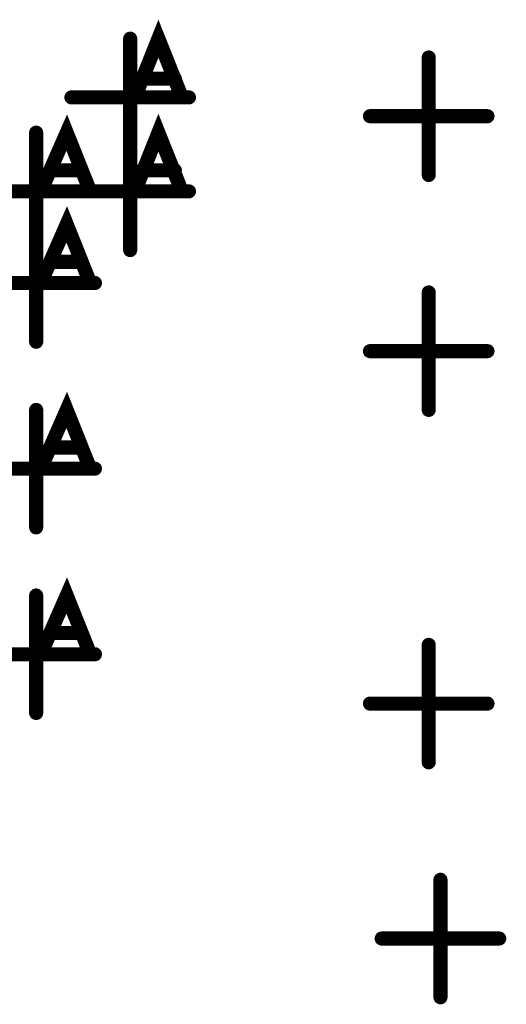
# Model space of a CAD drawing. Extents: x 28 to 61, y 24.9 to 46.
# Tile 30 of 86: x 38.741 to 38.948, y 31.407 to 31.826. Entities that reach past the tile are written whole.
import ezdxf

# ---------------------------------------------------------------- set-up
doc = ezdxf.new("R2010")
doc.units = 0
doc.layers.add('1', color=2, linetype='CONTINUOUS')

msp = doc.modelspace()

# ---------------------------------------------------------------- linework, layer by layer
at = {"layer": '1', "const_width": 0.006}
for points in [[(38.79, 31.793), (38.8, 31.818), (38.81, 31.793)], [(38.788, 31.768), (38.788, 31.818)], [(38.915, 31.76), (38.915, 31.81)], [(38.807, 31.801), (38.793, 31.801)], [(38.763, 31.793), (38.813, 31.793)], [(38.89, 31.785), (38.94, 31.785)], [(38.75, 31.753), (38.761, 31.778), (38.771, 31.753)], [(38.79, 31.753), (38.8, 31.778), (38.81, 31.753)], [(38.748, 31.728), (38.748, 31.778)], [(38.788, 31.728), (38.788, 31.778)], [(38.767, 31.762), (38.754, 31.762)], [(38.807, 31.762), (38.793, 31.762)], [(38.723, 31.753), (38.773, 31.753)], [(38.763, 31.753), (38.813, 31.753)], [(38.75, 31.714), (38.761, 31.739), (38.771, 31.714)], [(38.748, 31.689), (38.748, 31.739)], [(38.767, 31.723), (38.754, 31.723)], [(38.723, 31.714), (38.773, 31.714)], [(38.915, 31.66), (38.915, 31.71)], [(38.89, 31.685), (38.94, 31.685)], [(38.75, 31.635), (38.761, 31.66), (38.771, 31.635)], [(38.748, 31.61), (38.748, 31.66)], [(38.767, 31.644), (38.754, 31.644)], [(38.723, 31.635), (38.773, 31.635)], [(38.75, 31.556), (38.761, 31.581), (38.771, 31.556)], [(38.748, 31.531), (38.748, 31.581)], [(38.767, 31.565), (38.754, 31.565)], [(38.915, 31.51), (38.915, 31.56)], [(38.723, 31.556), (38.773, 31.556)], [(38.89, 31.535), (38.94, 31.535)], [(38.92, 31.41), (38.92, 31.46)], [(38.895, 31.435), (38.945, 31.435)]]:
    msp.add_lwpolyline(points, dxfattribs=at)
at = {"layer": '1', "const_width": 0.003}
for points in [[(38.7895, 31.818, 1), (38.7865, 31.818, 1)], [(38.9165, 31.81, 1), (38.9135, 31.81, 1)], [(38.7945, 31.801, 1), (38.7915, 31.801, 1)], [(38.8085, 31.801, 1), (38.8055, 31.801, 1)], [(38.7645, 31.793, 1), (38.7615, 31.793, 1)], [(38.7915, 31.793, 1), (38.7885, 31.793, 1)], [(38.8115, 31.793, 1), (38.8085, 31.793, 1)], [(38.8145, 31.793, 1), (38.8115, 31.793, 1)], [(38.8915, 31.785, 1), (38.8885, 31.785, 1)], [(38.9415, 31.785, 1), (38.9385, 31.785, 1)], [(38.7495, 31.778, 1), (38.7465, 31.778, 1)], [(38.7895, 31.778, 1), (38.7865, 31.778, 1)], [(38.7895, 31.768, 1), (38.7865, 31.768, 1)], [(38.7555, 31.762, 1), (38.7525, 31.762, 1)], [(38.7685, 31.762, 1), (38.7655, 31.762, 1)], [(38.7945, 31.762, 1), (38.7915, 31.762, 1)], [(38.8085, 31.762, 1), (38.8055, 31.762, 1)], [(38.9165, 31.76, 1), (38.9135, 31.76, 1)], [(38.7515, 31.753, 1), (38.7485, 31.753, 1)], [(38.7645, 31.753, 1), (38.7615, 31.753, 1)], [(38.7725, 31.753, 1), (38.7695, 31.753, 1)], [(38.7745, 31.753, 1), (38.7715, 31.753, 1)], [(38.7915, 31.753, 1), (38.7885, 31.753, 1)], [(38.8115, 31.753, 1), (38.8085, 31.753, 1)], [(38.8145, 31.753, 1), (38.8115, 31.753, 1)], [(38.7495, 31.739, 1), (38.7465, 31.739, 1)], [(38.7495, 31.728, 1), (38.7465, 31.728, 1)], [(38.7895, 31.728, 1), (38.7865, 31.728, 1)], [(38.7555, 31.723, 1), (38.7525, 31.723, 1)], [(38.7685, 31.723, 1), (38.7655, 31.723, 1)], [(38.7515, 31.714, 1), (38.7485, 31.714, 1)], [(38.7725, 31.714, 1), (38.7695, 31.714, 1)], [(38.7745, 31.714, 1), (38.7715, 31.714, 1)], [(38.9165, 31.71, 1), (38.9135, 31.71, 1)], [(38.7495, 31.689, 1), (38.7465, 31.689, 1)], [(38.8915, 31.685, 1), (38.8885, 31.685, 1)], [(38.9415, 31.685, 1), (38.9385, 31.685, 1)], [(38.7495, 31.66, 1), (38.7465, 31.66, 1)], [(38.9165, 31.66, 1), (38.9135, 31.66, 1)], [(38.7555, 31.644, 1), (38.7525, 31.644, 1)], [(38.7685, 31.644, 1), (38.7655, 31.644, 1)], [(38.7515, 31.635, 1), (38.7485, 31.635, 1)], [(38.7725, 31.635, 1), (38.7695, 31.635, 1)], [(38.7745, 31.635, 1), (38.7715, 31.635, 1)], [(38.7495, 31.61, 1), (38.7465, 31.61, 1)], [(38.7495, 31.581, 1), (38.7465, 31.581, 1)], [(38.7555, 31.565, 1), (38.7525, 31.565, 1)], [(38.7685, 31.565, 1), (38.7655, 31.565, 1)], [(38.9165, 31.56, 1), (38.9135, 31.56, 1)], [(38.7515, 31.556, 1), (38.7485, 31.556, 1)], [(38.7725, 31.556, 1), (38.7695, 31.556, 1)], [(38.7745, 31.556, 1), (38.7715, 31.556, 1)], [(38.8915, 31.535, 1), (38.8885, 31.535, 1)], [(38.9415, 31.535, 1), (38.9385, 31.535, 1)], [(38.7495, 31.531, 1), (38.7465, 31.531, 1)], [(38.9165, 31.51, 1), (38.9135, 31.51, 1)], [(38.9215, 31.46, 1), (38.9185, 31.46, 1)], [(38.8965, 31.435, 1), (38.8935, 31.435, 1)], [(38.9465, 31.435, 1), (38.9435, 31.435, 1)], [(38.9215, 31.41, 1), (38.9185, 31.41, 1)]]:
    msp.add_lwpolyline(points, format="xyb", close=True, dxfattribs=at)

doc.saveas('drawing.dxf')
